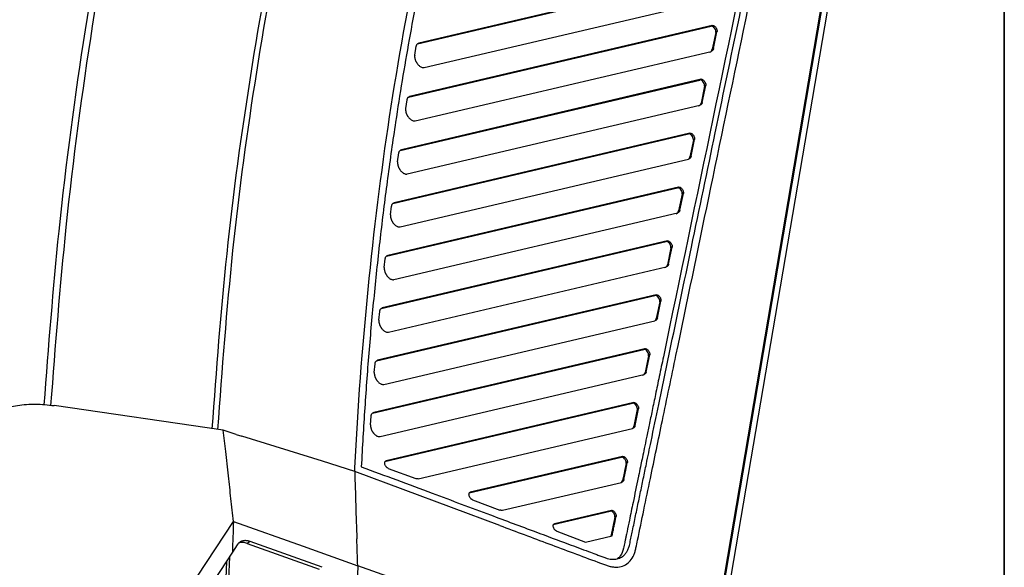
# Model space of a CAD drawing. Header units: millimetres. Extents: x 145 to 933, y -105 to 949.
# Tile 69 of 157: x 825 to 882, y 168 to 200. Entities that reach past the tile are written whole.
import ezdxf

# ---------------------------------------------------------------- set-up
doc = ezdxf.new("R2010")
doc.units = ezdxf.units.MM

msp = doc.modelspace()

# ---------------------------------------------------------------- linework, layer by layer
at = {"color": 7, "linetype": 'Continuous', "lineweight": 25}
for p, q in [((882.336, 219.191), (882.336, 144.484)), ((882.342, -4.735), (882.342, 218.385)), ((873.471, 211.541), (865.303, 163.522)), ((873.837, 211.344), (865.657, 163.254)), ((865.304, 163.05), (873.42, 210.766)), ((848.113, 198.644), (865.885, 202.822)), ((865.956, 202.863), (848.184, 198.685)), ((848.501, 197.264), (865.885, 201.351)), ((847.578, 195.528), (865.231, 199.678)), ((865.302, 199.719), (847.649, 195.569)), ((865.302, 199.719), (865.231, 199.678)), ((865.376, 198.375), (865.579, 199.353)), ((865.508, 199.312), (865.579, 199.353)), ((865.512, 199.352), (865.583, 199.393)), ((865.508, 199.312), (865.305, 198.334)), ((847.944, 197.987), (848.038, 198.508)), ((847.975, 194.15), (865.231, 198.207)), ((848.113, 198.644), (848.184, 198.685)), ((865.376, 198.375), (865.305, 198.334)), ((847.1, 192.425), (864.577, 196.534)), ((864.648, 196.575), (847.171, 192.466)), ((864.648, 196.575), (864.577, 196.534)), ((864.854, 196.168), (864.651, 195.19)), ((864.722, 195.231), (864.925, 196.208)), ((864.854, 196.168), (864.925, 196.208)), ((864.858, 196.208), (864.929, 196.249)), ((847.418, 194.867), (847.501, 195.386)), ((847.578, 195.528), (847.649, 195.569)), ((847.506, 191.05), (864.577, 195.063)), ((864.722, 195.231), (864.651, 195.19)), ((846.676, 189.335), (863.923, 193.39)), ((863.994, 193.43), (846.747, 189.376)), ((863.994, 193.43), (863.923, 193.39)), ((864.2, 193.023), (863.997, 192.046)), ((864.068, 192.087), (864.271, 193.064)), ((864.2, 193.023), (864.271, 193.064)), ((864.204, 193.064), (864.275, 193.104)), ((847.1, 192.425), (847.171, 192.466)), ((846.948, 191.76), (847.022, 192.277)), ((847.092, 187.962), (863.923, 191.919)), ((864.068, 192.087), (863.997, 192.046)), ((846.305, 186.257), (863.269, 190.245)), ((863.34, 190.286), (846.376, 186.298)), ((863.34, 190.286), (863.269, 190.245)), ((863.547, 189.879), (863.343, 188.902)), ((863.414, 188.942), (863.617, 189.92)), ((863.547, 189.879), (863.617, 189.92)), ((863.55, 189.919), (863.621, 189.96)), ((846.532, 188.666), (846.598, 189.181)), ((846.676, 189.335), (846.747, 189.376)), ((846.729, 184.886), (863.269, 188.775)), ((863.414, 188.942), (863.343, 188.902)), ((845.983, 183.191), (862.615, 187.101)), ((862.686, 187.142), (846.054, 183.232)), ((862.686, 187.142), (862.615, 187.101)), ((862.893, 186.735), (862.689, 185.757)), ((862.76, 185.798), (862.963, 186.776)), ((862.893, 186.735), (862.963, 186.776)), ((862.897, 186.775), (862.967, 186.816)), ((846.305, 186.257), (846.376, 186.298)), ((846.169, 185.585), (846.226, 186.097)), ((846.415, 181.822), (862.615, 185.63)), ((862.76, 185.798), (862.689, 185.757)), ((845.71, 180.137), (861.961, 183.957)), ((862.032, 183.998), (845.781, 180.177)), ((862.032, 183.998), (861.961, 183.957)), ((862.239, 183.591), (862.035, 182.613)), ((862.106, 182.654), (862.309, 183.632)), ((862.239, 183.591), (862.309, 183.632)), ((862.243, 183.631), (862.313, 183.672)), ((845.855, 182.514), (845.904, 183.025)), ((845.983, 183.191), (846.054, 183.232)), ((846.15, 178.769), (861.962, 182.486)), ((862.106, 182.654), (862.035, 182.613)), ((845.482, 177.093), (861.308, 180.813)), ((861.378, 180.854), (845.553, 177.133)), ((861.378, 180.854), (861.308, 180.813)), ((861.585, 180.447), (861.382, 179.469)), ((861.452, 179.51), (861.656, 180.488)), ((861.585, 180.447), (861.656, 180.488)), ((861.589, 180.487), (861.66, 180.528)), ((845.588, 179.456), (845.63, 179.965)), ((845.71, 180.137), (845.781, 180.177)), ((845.93, 175.727), (861.308, 179.342)), ((861.452, 179.51), (861.382, 179.469)), ((836.771, 176.091), (826.906, 177.53)), ((846.203, 174.272), (860.654, 177.669)), ((860.724, 177.71), (846.273, 174.312)), ((860.724, 177.71), (860.654, 177.669)), ((845.482, 177.093), (845.553, 177.133)), ((860.931, 177.303), (860.728, 176.325)), ((860.798, 176.366), (861.002, 177.343)), ((860.931, 177.303), (861.002, 177.343)), ((860.935, 177.343), (861.006, 177.384)), ((845.368, 176.407), (845.402, 176.915)), ((860.798, 176.366), (860.728, 176.325)), ((837.537, 175.852), (836.771, 176.091)), ((837.537, 175.852), (837.868, 175.749)), ((848.15, 173.258), (860.654, 176.198)), ((842.563, 174.283), (837.868, 175.749)), ((844.447, 173.695), (842.563, 174.283)), ((851.117, 172.436), (860, 174.525)), ((860.07, 174.566), (851.187, 172.477)), ((860.07, 174.566), (860, 174.525)), ((860.277, 174.158), (860.348, 174.199)), ((860.281, 174.199), (860.352, 174.239)), ((852.908, 170.535), (844.447, 173.695)), ((846.405, 173.869), (848.004, 173.272)), ((853.064, 171.423), (860, 173.054)), ((860.145, 173.222), (860.074, 173.181)), ((851.319, 172.034), (852.918, 171.437)), ((856.031, 170.601), (859.346, 171.381)), ((859.417, 171.421), (856.101, 170.642)), ((859.417, 171.421), (859.346, 171.381)), ((828.804, 157.757), (837.37, 170.777)), ((859.623, 171.014), (859.694, 171.055)), ((859.627, 171.055), (859.698, 171.095)), ((856.233, 170.199), (857.911, 169.572)), ((838.347, 169.598), (838.17, 169.496)), ((838.17, 169.496), (842.372, 167.995)), ((842.549, 168.097), (838.347, 169.598)), ((857.911, 169.572), (859.462, 169.937)), ((837.308, 168.979), (829.655, 157.348)), ((837.587, 169.403), (837.308, 168.979))]:
    msp.add_line(p, q, dxfattribs=at)
at = {"color": 8, "linetype": 'Continuous', "lineweight": 25}
for p, q in [((846.232, 174.289), (846.273, 174.312)), ((851.146, 172.453), (851.187, 172.477)), ((856.06, 170.618), (856.101, 170.642))]:
    msp.add_line(p, q, dxfattribs=at)
at = {"color": 7, "linetype": 'Continuous', "lineweight": 25, "flags": 128}
for points in [[(860.277, 174.158), (860.202, 173.796), (860.138, 173.488), (860.074, 173.181)], [(860.145, 173.222), (860.258, 173.769), (860.348, 174.199)], [(837.37, 170.777), (841.432, 169.325), (844.623, 168.185)], [(862.385, 161.837), (852.439, 165.392), (844.623, 168.185)]]:
    msp.add_lwpolyline(points, dxfattribs=at)
at = {"color": 7, "linetype": 'Continuous', "lineweight": 25}
for centre, major_axis, start_param, end_param in [((865.333, 199.453), (-0.127, 0.215), 3.921384, 6.103046), ((865.333, 199.453), (-0.127, 0.215), 3.711944, 3.921384), ((864.955, 198.616), (-0.254, 0.431), 2.961453, 3.711944), ((864.68, 196.309), (-0.127, 0.215), 3.921384, 6.103046), ((864.68, 196.309), (-0.127, 0.215), 3.711944, 3.921384), ((864.301, 195.472), (-0.254, 0.431), 2.961453, 3.711944), ((864.026, 193.165), (-0.127, 0.215), 3.921384, 6.103046), ((864.026, 193.165), (-0.127, 0.215), 3.711944, 3.921384), ((863.647, 192.328), (-0.254, 0.431), 3.237773, 3.711944), ((863.372, 190.02), (-0.127, 0.215), 3.921384, 6.103046), ((863.372, 190.02), (-0.127, 0.215), 3.711944, 3.921384), ((862.994, 189.184), (-0.254, 0.431), 2.961453, 3.711944), ((862.718, 186.876), (-0.127, 0.215), 3.921384, 6.103046), ((862.718, 186.876), (-0.127, 0.215), 3.711945, 3.921384), ((862.34, 186.04), (-0.254, 0.431), 2.961453, 3.711945), ((862.064, 183.732), (-0.127, 0.215), 3.921384, 6.103046), ((862.064, 183.732), (-0.127, 0.215), 3.711945, 3.921384), ((861.686, 182.896), (-0.254, 0.431), 3.237773, 3.711945), ((861.41, 180.588), (-0.127, 0.215), 3.921384, 6.103046), ((861.41, 180.588), (-0.127, 0.215), 3.711945, 3.921384), ((861.032, 179.751), (-0.254, 0.431), 2.961453, 3.711945), ((860.756, 177.444), (-0.127, 0.215), 3.921384, 6.103046), ((860.756, 177.444), (-0.127, 0.215), 3.711949, 3.921384), ((860.378, 176.607), (-0.254, 0.431), 3.237773, 3.711945), ((860.102, 174.3), (-0.127, 0.215), 3.921384, 6.103046), ((860.102, 174.3), (-0.127, 0.215), 3.711966, 3.921384), ((859.724, 173.463), (-0.254, 0.431), 3.237792, 3.71199), ((859.449, 171.155), (-0.127, 0.215), 3.921384, 6.103046), ((859.449, 171.155), (-0.127, 0.215), 3.71236, 3.921384)]:
    msp.add_ellipse(centre, major_axis=major_axis, ratio=0.583769, start_param=start_param, end_param=end_param, dxfattribs=at)
for points, knots in [([(826.329, 177.569), (826.59, 180.968), (827.162, 188.41), (828.666, 199.511), (830.677, 210.964), (832.453, 218.282), (833.342, 221.945)], [0, 0, 0, 0, 0.218402, 0.478324, 0.738856, 1, 1, 1, 1]), ([(833.74, 222.175), (832.851, 218.512), (831.075, 211.194), (829.064, 199.741), (827.55, 188.556), (826.972, 181.028), (826.705, 177.543)], [0, 0, 0, 0, 0.2597138, 0.518819, 0.7773169, 1, 1, 1, 1]), ([(836.13, 176.185), (836.386, 179.607), (836.911, 186.624), (838.314, 196.86), (840.147, 206.998), (841.778, 213.455), (842.595, 216.688)], [0, 0, 0, 0, 0.240416, 0.492965, 0.74616, 1, 1, 1, 1]), ([(842.924, 216.878), (842.108, 213.646), (840.476, 207.188), (838.643, 197.051), (837.232, 186.738), (836.701, 179.641), (836.439, 176.139)], [0, 0, 0, 0, 0.252441, 0.50424, 0.755398, 1, 1, 1, 1]), ([(844.457, 173.898), (844.806, 180.954), (845.821, 191.214), (847.565, 200.932), (848.558, 205.695), (848.909, 207.267), (849.466, 209.6), (849.68, 210.47), (849.901, 211.335), (849.95, 211.527), (849.974, 211.625), (850.068, 211.892), (850.331, 212.346), (850.787, 212.534), (851.148, 212.519)], [0, 0, 0, 0, 0.5, 0.75, 0.75, 0.875, 0.875, 0.9375, 0.945313, 0.945313, 0.953125, 0.953125, 0.96875, 1, 1, 1, 1]), ([(851.297, 212.063), (851.273, 212.064), (851.226, 212.065), (851.159, 212.061), (851.093, 212.054), (851.03, 212.042), (850.969, 212.027), (850.911, 212.008), (850.856, 211.986), (850.803, 211.961), (850.753, 211.932), (850.706, 211.901), (850.661, 211.866), (850.619, 211.83), (850.579, 211.79), (850.542, 211.749), (850.507, 211.705), (850.475, 211.66), (850.447, 211.615), (850.418, 211.565), (850.388, 211.504), (850.353, 211.42), (850.315, 211.305), (850.276, 211.151), (850.229, 210.963), (850.157, 210.683), (850.066, 210.323), (849.96, 209.894), (849.856, 209.472), (849.754, 209.057), (849.656, 208.648), (849.501, 207.997), (849.292, 207.099), (849.032, 205.947), (848.779, 204.788), (848.287, 202.454), (847.603, 198.909), (846.985, 195.161), (846.587, 192.452), (846.361, 190.815), (846.149, 189.169), (845.949, 187.514), (845.763, 185.851), (845.589, 184.179), (845.429, 182.499), (845.282, 180.81), (845.149, 179.112), (845.028, 177.406), (844.92, 175.691), (844.859, 174.541), (844.829, 173.966)], [0, 0, 0, 0, 0.002083, 0.004146, 0.006187, 0.008205, 0.010197, 0.012161, 0.014098, 0.016005, 0.017886, 0.019742, 0.021573, 0.023381, 0.025168, 0.026934, 0.028679, 0.0304, 0.032096, 0.033526, 0.035535, 0.038118, 0.041305, 0.045572, 0.050841, 0.056823, 0.068805, 0.080584, 0.092164, 0.103538, 0.114706, 0.12567, 0.156805, 0.187964, 0.219146, 0.250352, 0.375361, 0.500238, 0.541948, 0.58365, 0.625338, 0.667006, 0.708657, 0.750293, 0.791918, 0.833537, 0.875154, 0.916774, 0.958391, 1, 1, 1, 1]), ([(852.908, 170.536), (853.861, 170.18), (855.766, 169.468), (857.745, 168.728), (858.845, 168.318), (859.031, 168.247), (859.178, 168.195), (859.287, 168.163), (859.391, 168.139), (859.531, 168.115), (859.701, 168.105), (859.959, 168.127), (860.251, 168.228), (860.535, 168.461), (860.709, 168.742), (860.793, 168.976), (860.828, 169.121), (860.875, 169.346), (861.036, 170.119), (861.316, 171.467), (861.799, 173.79), (862.424, 176.797), (863.56, 182.255), (865.816, 193.105), (867.808, 202.685), (869.164, 209.203)], [0, 0, 0, 0, 0.059294, 0.118528, 0.123121, 0.127715, 0.13012, 0.132281, 0.134546, 0.136812, 0.141368, 0.145927, 0.154984, 0.164086, 0.173169, 0.177745, 0.180036, 0.182332, 0.191519, 0.227481, 0.265018, 0.334152, 0.412014, 0.599978, 1, 1, 1, 1]), ([(844.829, 173.966), (846.208, 173.451), (848.718, 172.514), (852.112, 171.246), (854.764, 170.256), (856.673, 169.543), (857.839, 169.107), (858.448, 168.88), (858.745, 168.769), (858.968, 168.685), (859.172, 168.611), (859.353, 168.574), (859.521, 168.561), (859.677, 168.572), (859.821, 168.604), (859.951, 168.656), (860.08, 168.733), (860.204, 168.841), (860.318, 168.988), (860.409, 169.163), (860.467, 169.349), (860.506, 169.535), (860.541, 169.708), (860.578, 169.884), (860.615, 170.059), (860.7, 170.465), (860.831, 171.103), (861.012, 171.97), (861.192, 172.836), (861.342, 173.558), (861.522, 174.424), (861.793, 175.724), (862.243, 177.891), (863.03, 181.674), (864.129, 186.959), (865.517, 193.631), (867.013, 200.826), (868.047, 205.798), (868.582, 208.37)], [0, 0, 0, 0, 0.075598, 0.137624, 0.18608, 0.220964, 0.242284, 0.249997, 0.254349, 0.258593, 0.262217, 0.265544, 0.268821, 0.272039, 0.275186, 0.278258, 0.281252, 0.285112, 0.289015, 0.292957, 0.296883, 0.299806, 0.303015, 0.306195, 0.309349, 0.312508, 0.328183, 0.343813, 0.359421, 0.375008, 0.38283, 0.40627, 0.445329, 0.500006, 0.610861, 0.731145, 0.860858, 1, 1, 1, 1]), ([(868.229, 208.166), (866.303, 198.906), (864.297, 189.262), (862.219, 179.267), (862, 178.218), (861.804, 177.274), (861.629, 176.434), (861.477, 175.7), (861.346, 175.069), (861.236, 174.544), (861.134, 174.054), (861.062, 173.706), (861.017, 173.492), (861.009, 173.451), (861, 173.406), (860.891, 172.885), (860.711, 172.017), (860.493, 170.969), (860.364, 170.35), (860.305, 170.064), (860.29, 169.993), (860.286, 169.975), (860.285, 169.97), (860.285, 169.969), (860.285, 169.969), (860.285, 169.967), (860.284, 169.965), (860.283, 169.96), (860.282, 169.954), (860.279, 169.943), (860.275, 169.923), (860.267, 169.887), (860.254, 169.823), (860.23, 169.708), (860.187, 169.499), (860.12, 169.147), (860.005, 168.792), (859.838, 168.652), (859.782, 168.605)], [0, 0, 0, 0, 0.698981, 0.72801, 0.754404, 0.778163, 0.799287, 0.817776, 0.833631, 0.846851, 0.857437, 0.870587, 0.87313, 0.87362, 0.873708, 0.876497, 0.912959, 0.939209, 0.955603, 0.959713, 0.960747, 0.961008, 0.961075, 0.961092, 0.961098, 0.961099, 0.961201, 0.961281, 0.961424, 0.961678, 0.962134, 0.962946, 0.964398, 0.966989, 0.971633, 0.980139, 0.99333, 1, 1, 1, 1]), ([(865.302, 199.719), (865.308, 199.72), (865.32, 199.722), (865.341, 199.721), (865.362, 199.716), (865.394, 199.705), (865.437, 199.679), (865.488, 199.63), (865.531, 199.57), (865.561, 199.507), (865.58, 199.446), (865.582, 199.411), (865.583, 199.393)], [0, 0, 0, 0, 0.057708, 0.114728, 0.171979, 0.230365, 0.364191, 0.500192, 0.633757, 0.770018, 0.884304, 1, 1, 1, 1]), ([(848.038, 198.508), (848.04, 198.52), (848.045, 198.543), (848.057, 198.574), (848.071, 198.602), (848.094, 198.634), (848.13, 198.667), (848.166, 198.679), (848.184, 198.685)], [0, 0, 0, 0, 0.125683, 0.250167, 0.374639, 0.50029, 0.750166, 1, 1, 1, 1]), ([(865.376, 198.375), (865.373, 198.364), (865.368, 198.342), (865.356, 198.313), (865.342, 198.286), (865.319, 198.255), (865.284, 198.224), (865.249, 198.213), (865.231, 198.207)], [0, 0, 0, 0, 0.12564, 0.250156, 0.374661, 0.500272, 0.750155, 1, 1, 1, 1]), ([(847.944, 197.987), (847.943, 197.975), (847.939, 197.95), (847.938, 197.91), (847.94, 197.869), (847.946, 197.828), (847.954, 197.786), (847.965, 197.744), (847.979, 197.702), (847.995, 197.662), (848.014, 197.622), (848.034, 197.584), (848.055, 197.548), (848.078, 197.513), (848.114, 197.465), (848.165, 197.406), (848.233, 197.346), (848.303, 197.3), (848.373, 197.27), (848.441, 197.256), (848.481, 197.261), (848.501, 197.264)], [0, 0, 0, 0, 0.042338, 0.084034, 0.125087, 0.165499, 0.205268, 0.244395, 0.28288, 0.320723, 0.357924, 0.394483, 0.4304, 0.465675, 0.500308, 0.58361, 0.666904, 0.750191, 0.833468, 0.916738, 1, 1, 1, 1]), ([(864.648, 196.575), (864.654, 196.576), (864.666, 196.578), (864.687, 196.577), (864.708, 196.572), (864.74, 196.56), (864.784, 196.535), (864.834, 196.486), (864.877, 196.426), (864.907, 196.363), (864.926, 196.302), (864.928, 196.266), (864.929, 196.249)], [0, 0, 0, 0, 0.057708, 0.114728, 0.171979, 0.230365, 0.364191, 0.500192, 0.633757, 0.770018, 0.884304, 1, 1, 1, 1]), ([(847.501, 195.386), (847.504, 195.398), (847.508, 195.422), (847.52, 195.454), (847.534, 195.483), (847.557, 195.516), (847.593, 195.55), (847.63, 195.563), (847.649, 195.569)], [0, 0, 0, 0, 0.125713, 0.250174, 0.374624, 0.500303, 0.750174, 1, 1, 1, 1]), ([(847.418, 194.867), (847.416, 194.855), (847.413, 194.83), (847.412, 194.79), (847.415, 194.749), (847.421, 194.708), (847.43, 194.666), (847.441, 194.624), (847.455, 194.583), (847.472, 194.543), (847.49, 194.504), (847.51, 194.466), (847.532, 194.43), (847.555, 194.395), (847.59, 194.348), (847.641, 194.29), (847.709, 194.23), (847.779, 194.185), (847.849, 194.155), (847.916, 194.142), (847.955, 194.147), (847.975, 194.15)], [0, 0, 0, 0, 0.042258, 0.083888, 0.124888, 0.16526, 0.205002, 0.244116, 0.282601, 0.320457, 0.357683, 0.394282, 0.430251, 0.465591, 0.500303, 0.583606, 0.666901, 0.750187, 0.833466, 0.916737, 1, 1, 1, 1]), ([(864.722, 195.231), (864.719, 195.22), (864.714, 195.198), (864.702, 195.168), (864.688, 195.142), (864.665, 195.111), (864.63, 195.08), (864.595, 195.069), (864.577, 195.063)], [0, 0, 0, 0, 0.12564, 0.250156, 0.374661, 0.500272, 0.750155, 1, 1, 1, 1]), ([(863.994, 193.43), (864, 193.432), (864.013, 193.434), (864.033, 193.433), (864.055, 193.428), (864.086, 193.416), (864.13, 193.39), (864.18, 193.342), (864.223, 193.282), (864.253, 193.219), (864.272, 193.158), (864.274, 193.122), (864.275, 193.104)], [0, 0, 0, 0, 0.057708, 0.114728, 0.171979, 0.230365, 0.364191, 0.500192, 0.633757, 0.770018, 0.884304, 1, 1, 1, 1]), ([(847.022, 192.277), (847.025, 192.29), (847.029, 192.314), (847.04, 192.347), (847.054, 192.377), (847.077, 192.412), (847.114, 192.447), (847.152, 192.46), (847.171, 192.466)], [0, 0, 0, 0, 0.125744, 0.250182, 0.374608, 0.500316, 0.750181, 1, 1, 1, 1]), ([(864.068, 192.087), (864.065, 192.076), (864.06, 192.054), (864.048, 192.024), (864.034, 191.998), (864.011, 191.967), (863.976, 191.936), (863.941, 191.924), (863.923, 191.919)], [0, 0, 0, 0, 0.12564, 0.250156, 0.374661, 0.500272, 0.750155, 1, 1, 1, 1]), ([(846.948, 191.76), (846.946, 191.748), (846.944, 191.723), (846.944, 191.683), (846.947, 191.643), (846.953, 191.601), (846.962, 191.56), (846.974, 191.518), (846.988, 191.478), (847.005, 191.438), (847.024, 191.399), (847.044, 191.361), (847.066, 191.325), (847.089, 191.291), (847.124, 191.244), (847.175, 191.187), (847.242, 191.128), (847.312, 191.083), (847.381, 191.055), (847.447, 191.041), (847.487, 191.047), (847.506, 191.05)], [0, 0, 0, 0, 0.042181, 0.083746, 0.124695, 0.165028, 0.204744, 0.243845, 0.282329, 0.320197, 0.35745, 0.394086, 0.430106, 0.465511, 0.500299, 0.583602, 0.666897, 0.750184, 0.833464, 0.916736, 1, 1, 1, 1]), ([(863.34, 190.286), (863.346, 190.287), (863.359, 190.29), (863.379, 190.288), (863.401, 190.284), (863.433, 190.272), (863.476, 190.246), (863.526, 190.198), (863.569, 190.138), (863.599, 190.075), (863.618, 190.013), (863.62, 189.978), (863.621, 189.96)], [0, 0, 0, 0, 0.057708, 0.114728, 0.171979, 0.230365, 0.364191, 0.500192, 0.633757, 0.770018, 0.884304, 1, 1, 1, 1]), ([(846.598, 189.181), (846.6, 189.194), (846.604, 189.219), (846.615, 189.253), (846.629, 189.284), (846.652, 189.32), (846.689, 189.356), (846.728, 189.369), (846.747, 189.376)], [0, 0, 0, 0, 0.125774, 0.25019, 0.374592, 0.500329, 0.750189, 1, 1, 1, 1]), ([(846.532, 188.666), (846.531, 188.654), (846.529, 188.629), (846.529, 188.589), (846.533, 188.549), (846.54, 188.508), (846.549, 188.466), (846.561, 188.425), (846.576, 188.385), (846.592, 188.345), (846.611, 188.306), (846.631, 188.269), (846.653, 188.234), (846.676, 188.2), (846.712, 188.153), (846.762, 188.097), (846.829, 188.039), (846.898, 187.995), (846.967, 187.966), (847.033, 187.953), (847.072, 187.959), (847.092, 187.962)], [0, 0, 0, 0, 0.042106, 0.083608, 0.124507, 0.164802, 0.204493, 0.243581, 0.282065, 0.319945, 0.357222, 0.393896, 0.429965, 0.465432, 0.500295, 0.583598, 0.666893, 0.750181, 0.833462, 0.916734, 1, 1, 1, 1]), ([(863.414, 188.942), (863.411, 188.931), (863.406, 188.91), (863.394, 188.88), (863.38, 188.854), (863.357, 188.823), (863.322, 188.792), (863.287, 188.78), (863.269, 188.775)], [0, 0, 0, 0, 0.12564, 0.250156, 0.374661, 0.500272, 0.750155, 1, 1, 1, 1]), ([(862.686, 187.142), (862.692, 187.143), (862.705, 187.145), (862.725, 187.144), (862.747, 187.14), (862.779, 187.128), (862.822, 187.102), (862.872, 187.054), (862.916, 186.994), (862.946, 186.931), (862.964, 186.869), (862.966, 186.834), (862.967, 186.816)], [0, 0, 0, 0, 0.057708, 0.114728, 0.171979, 0.230365, 0.364191, 0.500192, 0.633757, 0.770018, 0.884304, 1, 1, 1, 1]), ([(846.226, 186.097), (846.228, 186.11), (846.231, 186.137), (846.242, 186.172), (846.256, 186.204), (846.279, 186.241), (846.317, 186.278), (846.356, 186.291), (846.376, 186.298)], [0, 0, 0, 0, 0.1258051, 0.2501973, 0.3745762, 0.5003421, 0.7501968, 1, 1, 1, 1]), ([(846.169, 185.585), (846.168, 185.571), (846.165, 185.544), (846.167, 185.501), (846.172, 185.457), (846.181, 185.413), (846.192, 185.368), (846.207, 185.324), (846.224, 185.281), (846.244, 185.239), (846.265, 185.198), (846.289, 185.16), (846.314, 185.123), (846.35, 185.075), (846.401, 185.019), (846.468, 184.962), (846.537, 184.918), (846.605, 184.89), (846.671, 184.878), (846.709, 184.883), (846.729, 184.886)], [0, 0, 0, 0, 0.045507, 0.09032, 0.134439, 0.177863, 0.220594, 0.26263, 0.303973, 0.344622, 0.384576, 0.423837, 0.462404, 0.500277, 0.583582, 0.66688, 0.750171, 0.833455, 0.916731, 1, 1, 1, 1]), ([(862.76, 185.798), (862.757, 185.787), (862.752, 185.765), (862.741, 185.736), (862.726, 185.71), (862.703, 185.679), (862.668, 185.648), (862.633, 185.636), (862.615, 185.63)], [0, 0, 0, 0, 0.12564, 0.250156, 0.374661, 0.500272, 0.750155, 1, 1, 1, 1]), ([(862.032, 183.998), (862.038, 183.999), (862.051, 184.001), (862.071, 184), (862.093, 183.996), (862.125, 183.984), (862.168, 183.958), (862.218, 183.91), (862.262, 183.85), (862.292, 183.786), (862.31, 183.725), (862.312, 183.69), (862.313, 183.672)], [0, 0, 0, 0, 0.057708, 0.114728, 0.171979, 0.230365, 0.364191, 0.500192, 0.633757, 0.770018, 0.884304, 1, 1, 1, 1]), ([(845.904, 183.025), (845.905, 183.036), (845.908, 183.058), (845.915, 183.088), (845.924, 183.115), (845.936, 183.141), (845.958, 183.175), (845.994, 183.212), (846.034, 183.225), (846.054, 183.232)], [0, 0, 0, 0, 0.10084, 0.200558, 0.299893, 0.399593, 0.500398, 0.750226, 1, 1, 1, 1]), ([(845.855, 182.514), (845.854, 182.501), (845.852, 182.474), (845.854, 182.431), (845.86, 182.387), (845.869, 182.343), (845.881, 182.299), (845.895, 182.255), (845.913, 182.212), (845.933, 182.17), (845.954, 182.13), (845.978, 182.092), (846.003, 182.056), (846.039, 182.008), (846.09, 181.953), (846.157, 181.896), (846.225, 181.854), (846.292, 181.826), (846.358, 181.813), (846.396, 181.819), (846.415, 181.822)], [0, 0, 0, 0, 0.04543, 0.09018, 0.13425, 0.17764, 0.220349, 0.262378, 0.303727, 0.344397, 0.384386, 0.423695, 0.462324, 0.500273, 0.583578, 0.666877, 0.750168, 0.833453, 0.91673, 1, 1, 1, 1]), ([(862.106, 182.654), (862.104, 182.643), (862.098, 182.621), (862.087, 182.592), (862.072, 182.565), (862.049, 182.535), (862.014, 182.504), (861.979, 182.492), (861.962, 182.486)], [0, 0, 0, 0, 0.12564, 0.250156, 0.374661, 0.500272, 0.750155, 1, 1, 1, 1]), ([(861.378, 180.854), (861.385, 180.855), (861.397, 180.857), (861.417, 180.856), (861.439, 180.851), (861.471, 180.84), (861.514, 180.814), (861.564, 180.765), (861.608, 180.705), (861.638, 180.642), (861.656, 180.581), (861.658, 180.546), (861.66, 180.528)], [0, 0, 0, 0, 0.057708, 0.114728, 0.171979, 0.230365, 0.364191, 0.500192, 0.633757, 0.770018, 0.884304, 1, 1, 1, 1]), ([(845.63, 179.965), (845.631, 179.976), (845.633, 179.998), (845.64, 180.029), (845.649, 180.057), (845.661, 180.083), (845.683, 180.118), (845.72, 180.156), (845.76, 180.17), (845.781, 180.177)], [0, 0, 0, 0, 0.100872, 0.200579, 0.299889, 0.399578, 0.500413, 0.750235, 1, 1, 1, 1]), ([(845.588, 179.456), (845.588, 179.442), (845.586, 179.415), (845.589, 179.372), (845.595, 179.329), (845.604, 179.285), (845.616, 179.241), (845.632, 179.197), (845.649, 179.155), (845.669, 179.113), (845.691, 179.074), (845.715, 179.036), (845.739, 179), (845.776, 178.953), (845.827, 178.898), (845.893, 178.842), (845.96, 178.8), (846.028, 178.773), (846.092, 178.761), (846.13, 178.766), (846.15, 178.769)], [0, 0, 0, 0, 0.045355, 0.090044, 0.134066, 0.177421, 0.22011, 0.262132, 0.303488, 0.344177, 0.3842, 0.423556, 0.462246, 0.500269, 0.583575, 0.666874, 0.750165, 0.833451, 0.916729, 1, 1, 1, 1]), ([(861.452, 179.51), (861.45, 179.499), (861.444, 179.477), (861.433, 179.448), (861.418, 179.421), (861.395, 179.39), (861.361, 179.359), (861.325, 179.348), (861.308, 179.342)], [0, 0, 0, 0, 0.12564, 0.250156, 0.374661, 0.500272, 0.750155, 1, 1, 1, 1]), ([(821.819, 173.974), (821.787, 174.258), (821.783, 174.541), (821.844, 175.09), (821.907, 175.357), (822.107, 175.861), (822.243, 176.098), (822.585, 176.528), (822.792, 176.721), (823.268, 177.054), (823.538, 177.194), (824.126, 177.414), (824.445, 177.495), (825.114, 177.599), (825.464, 177.621), (826.179, 177.613), (826.543, 177.583), (826.906, 177.53)], [0, 0, 0, 0, 0.125, 0.125, 0.25, 0.25, 0.375, 0.375, 0.5, 0.5, 0.625, 0.625, 0.75, 0.75, 0.875, 0.875, 1, 1, 1, 1]), ([(860.724, 177.71), (860.731, 177.711), (860.743, 177.713), (860.764, 177.712), (860.785, 177.707), (860.817, 177.696), (860.86, 177.67), (860.91, 177.621), (860.954, 177.561), (860.984, 177.498), (861.003, 177.437), (861.005, 177.401), (861.006, 177.384)], [0, 0, 0, 0, 0.057708, 0.114728, 0.171979, 0.230365, 0.364191, 0.500192, 0.633757, 0.770018, 0.884304, 1, 1, 1, 1]), ([(845.402, 176.915), (845.403, 176.926), (845.405, 176.949), (845.411, 176.981), (845.421, 177.01), (845.432, 177.037), (845.45, 177.066), (845.476, 177.095), (845.511, 177.121), (845.539, 177.129), (845.553, 177.133)], [0, 0, 0, 0, 0.100845, 0.200485, 0.299714, 0.399335, 0.500142, 0.667405, 0.832789, 1, 1, 1, 1]), ([(845.368, 176.407), (845.368, 176.394), (845.366, 176.367), (845.37, 176.324), (845.376, 176.281), (845.385, 176.237), (845.398, 176.193), (845.413, 176.15), (845.431, 176.108), (845.451, 176.067), (845.473, 176.028), (845.497, 175.99), (845.522, 175.954), (845.558, 175.908), (845.609, 175.854), (845.674, 175.799), (845.742, 175.757), (845.808, 175.73), (845.873, 175.718), (845.911, 175.724), (845.93, 175.727)], [0, 0, 0, 0, 0.045282, 0.089911, 0.133886, 0.177208, 0.219877, 0.261892, 0.303254, 0.343963, 0.384018, 0.42342, 0.46217, 0.500266, 0.583571, 0.66687, 0.750163, 0.833449, 0.916728, 1, 1, 1, 1]), ([(860.798, 176.366), (860.796, 176.355), (860.791, 176.333), (860.779, 176.304), (860.765, 176.277), (860.742, 176.246), (860.707, 176.215), (860.671, 176.204), (860.654, 176.198)], [0, 0, 0, 0, 0.12564, 0.250156, 0.374661, 0.500272, 0.750155, 1, 1, 1, 1]), ([(837.37, 170.777), (837.322, 171.219), (837.224, 172.104), (837.074, 173.463), (836.925, 174.792), (836.82, 175.679), (836.771, 176.091)], [0, 0, 0, 0, 0.2500006, 0.500001, 0.7676009, 1, 1, 1, 1]), ([(846.405, 173.869), (846.397, 173.873), (846.379, 173.88), (846.353, 173.897), (846.327, 173.917), (846.301, 173.944), (846.274, 173.976), (846.239, 174.029), (846.206, 174.104), (846.195, 174.176), (846.199, 174.226), (846.21, 174.262), (846.233, 174.297), (846.26, 174.307), (846.273, 174.312)], [0, 0, 0, 0, 0.055306, 0.109376, 0.163428, 0.218683, 0.286689, 0.354585, 0.500306, 0.646025, 0.713925, 0.781921, 0.890924, 1, 1, 1, 1]), ([(860.07, 174.566), (860.077, 174.567), (860.089, 174.569), (860.11, 174.568), (860.131, 174.563), (860.163, 174.551), (860.206, 174.525), (860.256, 174.477), (860.3, 174.417), (860.33, 174.354), (860.349, 174.293), (860.351, 174.257), (860.352, 174.239)], [0, 0, 0, 0, 0.057708, 0.114728, 0.171979, 0.230365, 0.364191, 0.500192, 0.633757, 0.770018, 0.884304, 1, 1, 1, 1]), ([(848.15, 173.258), (848.141, 173.256), (848.123, 173.253), (848.095, 173.252), (848.065, 173.255), (848.035, 173.262), (848.014, 173.269), (848.004, 173.272)], [0, 0, 0, 0, 0.2016085, 0.4008046, 0.5991907, 0.7983885, 1, 1, 1, 1]), ([(860.145, 173.222), (860.142, 173.211), (860.137, 173.189), (860.125, 173.159), (860.111, 173.133), (860.088, 173.102), (860.053, 173.071), (860.018, 173.059), (860, 173.054)], [0, 0, 0, 0, 0.1256404, 0.2501558, 0.3746613, 0.5002721, 0.7501555, 1, 1, 1, 1]), ([(851.319, 172.034), (851.311, 172.038), (851.293, 172.045), (851.267, 172.062), (851.241, 172.082), (851.215, 172.109), (851.188, 172.141), (851.153, 172.194), (851.12, 172.269), (851.109, 172.341), (851.113, 172.39), (851.124, 172.427), (851.147, 172.462), (851.174, 172.472), (851.187, 172.477)], [0, 0, 0, 0, 0.055306, 0.109376, 0.163428, 0.218683, 0.286689, 0.354585, 0.500306, 0.646025, 0.713925, 0.781921, 0.890924, 1, 1, 1, 1]), ([(853.064, 171.423), (853.055, 171.421), (853.037, 171.418), (853.009, 171.417), (852.979, 171.42), (852.949, 171.426), (852.928, 171.434), (852.918, 171.437)], [0, 0, 0, 0, 0.201608, 0.400805, 0.599191, 0.798388, 1, 1, 1, 1]), ([(859.417, 171.421), (859.423, 171.422), (859.436, 171.425), (859.456, 171.424), (859.477, 171.419), (859.509, 171.407), (859.553, 171.381), (859.603, 171.333), (859.646, 171.273), (859.676, 171.21), (859.695, 171.148), (859.697, 171.113), (859.698, 171.095)], [0, 0, 0, 0, 0.057708, 0.114728, 0.171979, 0.230365, 0.364191, 0.500192, 0.633757, 0.770018, 0.884304, 1, 1, 1, 1]), ([(856.233, 170.199), (856.225, 170.203), (856.207, 170.21), (856.181, 170.226), (856.155, 170.247), (856.128, 170.273), (856.102, 170.306), (856.067, 170.359), (856.034, 170.433), (856.023, 170.506), (856.027, 170.555), (856.038, 170.592), (856.061, 170.627), (856.088, 170.637), (856.101, 170.642)], [0, 0, 0, 0, 0.0553061, 0.1093755, 0.1634277, 0.2186832, 0.2866887, 0.3545853, 0.5003064, 0.6460252, 0.7139251, 0.7819216, 0.8909237, 1, 1, 1, 1]), ([(859.623, 171.014), (859.598, 170.893), (859.547, 170.646), (859.471, 170.283), (859.42, 170.039), (859.396, 169.921)], [0, 0, 0, 0, 0.332159, 0.677705, 1, 1, 1, 1]), ([(859.462, 169.937), (859.471, 169.983), (859.481, 170.032), (859.501, 170.129), (859.511, 170.176), (859.54, 170.315), (859.559, 170.407), (859.617, 170.683), (859.655, 170.869), (859.694, 171.055)], [0, 0, 0, 0, 0.125, 0.125, 0.25, 0.25, 0.5, 0.5, 1, 1, 1, 1]), ([(838.347, 169.598), (838.326, 169.606), (838.284, 169.62), (838.223, 169.635), (838.164, 169.645), (838.108, 169.651), (838.054, 169.653), (838.003, 169.651), (837.954, 169.645), (837.908, 169.635), (837.864, 169.622), (837.823, 169.606), (837.785, 169.588), (837.75, 169.567), (837.717, 169.544), (837.686, 169.519), (837.658, 169.492), (837.632, 169.463), (837.608, 169.434), (837.594, 169.413), (837.587, 169.403)], [0, 0, 0, 0, 0.066622, 0.131942, 0.19596, 0.258676, 0.320091, 0.380203, 0.439014, 0.496522, 0.552729, 0.607634, 0.661236, 0.713537, 0.764536, 0.814233, 0.862627, 0.90972, 0.955511, 1, 1, 1, 1]), ([(838.17, 169.496), (838.093, 169.517), (837.937, 169.559), (837.772, 169.556), (837.698, 169.518), (837.683, 169.51)], [0, 0, 0, 0, 0.438203, 0.88763, 1, 1, 1, 1]), ([(844.623, 168.185), (844.614, 168.446), (844.594, 168.969), (844.576, 169.492), (844.567, 169.753)], [0, 0, 0, 0, 0.499997, 1, 1, 1, 1]), ([(836.955, 168.442), (836.824, 163.236), (836.561, 152.71), (836.709, 137.709), (837.123, 123.804), (837.599, 115.27), (837.831, 111.103)], [0, 0, 0, 0, 0.278454, 0.563041, 0.786618, 1, 1, 1, 1]), ([(837.131, 168.71), (837.01, 164.021), (836.765, 154.584), (836.843, 140.146), (837.213, 125.589), (837.753, 115.769), (838.02, 110.91)], [0, 0, 0, 0, 0.248979, 0.501013, 0.753036, 1, 1, 1, 1]), ([(844.623, 168.185), (844.606, 167.72), (844.571, 166.792), (844.523, 165.396), (844.478, 163.999), (844.436, 162.6), (844.398, 161.198), (844.364, 159.795), (844.333, 158.389), (844.305, 156.981), (844.28, 155.572), (844.259, 154.16), (844.242, 152.747), (844.228, 151.331), (844.217, 149.913), (844.21, 148.494), (844.206, 147.072), (844.205, 145.649), (844.208, 144.224), (844.215, 142.796), (844.225, 141.367), (844.238, 139.936), (844.254, 138.503), (844.275, 137.068), (844.298, 135.632), (844.325, 134.193), (844.355, 132.753), (844.389, 131.31), (844.426, 129.866), (844.467, 128.421), (844.511, 126.973), (844.558, 125.523), (844.609, 124.072), (844.663, 122.619), (844.721, 121.164), (844.782, 119.708), (844.846, 118.25), (844.914, 116.79), (844.985, 115.328), (845.06, 113.864), (845.138, 112.399), (845.22, 110.933), (845.305, 109.464), (845.393, 107.994), (845.485, 106.522), (845.58, 105.049), (845.679, 103.574), (845.747, 102.589), (845.781, 102.097)], [0, 0, 0, 0, 0.02173, 0.04346, 0.06519, 0.086921, 0.108652, 0.130384, 0.152116, 0.173848, 0.195581, 0.217315, 0.239049, 0.260783, 0.282517, 0.304253, 0.325988, 0.347724, 0.36946, 0.391197, 0.412934, 0.434672, 0.45641, 0.478149, 0.499887, 0.521627, 0.543367, 0.565107, 0.586847, 0.608588, 0.63033, 0.652072, 0.673814, 0.695557, 0.7173, 0.739044, 0.760788, 0.782532, 0.804277, 0.826022, 0.847768, 0.869514, 0.891261, 0.913008, 0.934755, 0.956503, 0.978251, 1, 1, 1, 1])]:
    msp.add_open_spline(points, degree=3, knots=knots, dxfattribs=at)
for points in [[(865.583, 199.393), (865.583, 199.378), (865.582, 199.365), (865.579, 199.353)], [(864.929, 196.249), (864.929, 196.234), (864.928, 196.221), (864.925, 196.208)], [(864.275, 193.104), (864.275, 193.09), (864.274, 193.077), (864.271, 193.064)], [(863.621, 189.96), (863.621, 189.946), (863.62, 189.933), (863.617, 189.92)], [(862.967, 186.816), (862.967, 186.802), (862.966, 186.788), (862.963, 186.776)], [(862.313, 183.672), (862.313, 183.658), (862.312, 183.644), (862.309, 183.632)], [(861.66, 180.528), (861.66, 180.514), (861.658, 180.5), (861.656, 180.488)], [(861.006, 177.384), (861.006, 177.369), (861.004, 177.356), (861.002, 177.343)], [(860.352, 174.239), (860.352, 174.225), (860.35, 174.212), (860.348, 174.199)], [(844.447, 173.695), (844.45, 173.763), (844.454, 173.831), (844.457, 173.898)], [(844.447, 173.695), (844.482, 172.384), (844.522, 171.07), (844.567, 169.753)], [(837.37, 170.777), (837.349, 170.178), (837.328, 169.579), (837.308, 168.979)], [(859.698, 171.095), (859.698, 171.081), (859.697, 171.068), (859.694, 171.055)]]:
    msp.add_open_spline(points, degree=3, dxfattribs=at)

doc.saveas('drawing.dxf')
